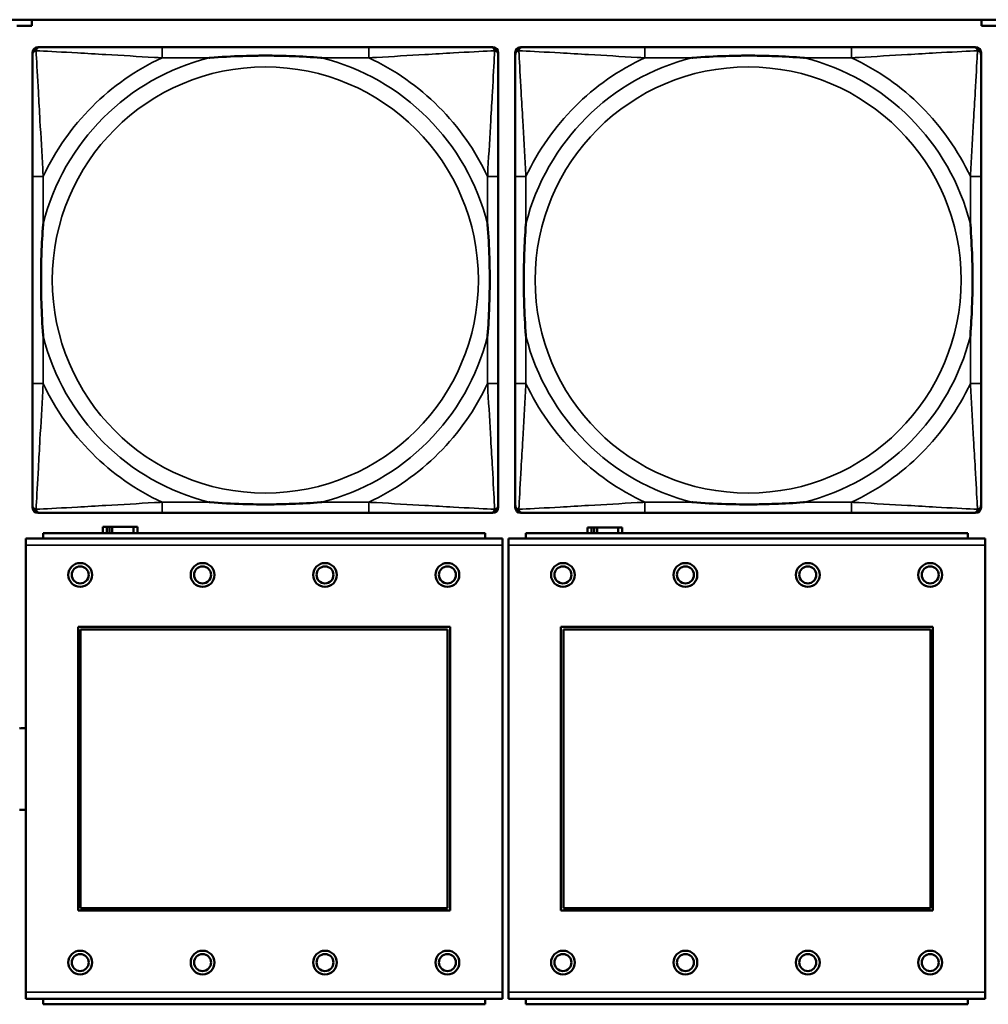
# Model space of a CAD drawing. Header units: inches. Extents: x 1.9 to 64.4, y 1.6 to 69.2.
# Tile 47 of 256: x 23.1 to 24.6, y 45.9 to 47.3. Entities that reach past the tile are written whole.
import ezdxf

# ---------------------------------------------------------------- set-up
doc = ezdxf.new("R2010")
doc.units = ezdxf.units.IN
doc.header["$MEASUREMENT"] = 0
doc.layers.add('Visible (ANSI)', color=7, linetype='Continuous', lineweight=50)
doc.layers.add('Visible Narrow (ANSI)', color=7, linetype='Continuous', lineweight=35)

msp = doc.modelspace()

# ---------------------------------------------------------------- linework, layer by layer
at = {"layer": 'Visible (ANSI)'}
for p, q in [((22.395, 47.3163), (45.17, 47.3163)), ((23.1561, 47.3071), (23.1341, 47.3071)), ((23.1561, 47.3163), (23.1561, 47.3071)), ((24.5531, 47.3071), (24.5531, 47.3163)), ((24.5751, 47.3071), (24.5531, 47.3071)), ((23.1651, 47.276), (23.169, 47.276)), ((23.6517, 47.276), (23.3477, 47.276)), ((23.8304, 47.276), (23.8343, 47.276)), ((23.8751, 47.276), (23.879, 47.276)), ((24.3617, 47.276), (24.0577, 47.276)), ((24.5404, 47.276), (24.5443, 47.276)), ((23.1572, 46.5989), (23.1572, 47.2681)), ((23.8422, 47.2681), (23.8422, 47.2642)), ((23.8672, 46.5989), (23.8672, 47.2681)), ((24.5522, 47.2681), (24.5522, 47.2642)), ((23.1572, 47.0855), (23.1572, 46.7815)), ((23.8422, 46.7815), (23.8422, 47.0855)), ((23.8672, 47.0855), (23.8672, 46.7815)), ((24.5522, 46.7815), (24.5522, 47.0855)), ((23.8422, 46.6028), (23.8422, 46.5989)), ((24.5522, 46.6028), (24.5522, 46.5989)), ((23.8343, 46.591), (23.1651, 46.591)), ((23.3477, 46.591), (23.6517, 46.591)), ((24.5443, 46.591), (23.8751, 46.591)), ((24.0577, 46.591), (24.3617, 46.591)), ((23.2664, 46.5706), (23.2606, 46.5706)), ((23.2606, 46.5706), (23.2606, 46.5614)), ((23.2664, 46.5706), (23.2704, 46.5706)), ((23.2664, 46.5614), (23.2664, 46.5706)), ((23.2704, 46.5614), (23.2704, 46.5706)), ((23.2704, 46.5706), (23.2745, 46.5706)), ((23.2745, 46.5706), (23.2745, 46.5614)), ((23.2745, 46.5706), (23.3057, 46.5706)), ((23.3057, 46.5706), (23.3057, 46.5614)), ((23.3116, 46.5706), (23.3057, 46.5706)), ((23.3116, 46.5614), (23.3116, 46.5706)), ((23.9794, 46.5696), (23.9736, 46.5696)), ((23.9736, 46.5696), (23.9736, 46.5614)), ((23.9794, 46.5696), (23.9834, 46.5696)), ((23.9794, 46.5614), (23.9794, 46.5696)), ((23.9834, 46.5614), (23.9834, 46.5696)), ((23.9834, 46.5696), (23.9875, 46.5696)), ((23.9875, 46.5696), (23.9875, 46.5614)), ((23.9875, 46.5696), (24.0187, 46.5696)), ((24.0187, 46.5696), (24.0187, 46.5614)), ((24.0246, 46.5696), (24.0187, 46.5696)), ((24.0246, 46.5614), (24.0246, 46.5696)), ((23.8484, 46.5534), (23.1474, 46.5534)), ((23.1474, 46.5434), (23.1474, 46.5534)), ((23.8229, 46.5614), (23.1729, 46.5614)), ((23.1729, 46.5534), (23.1729, 46.5614)), ((23.8229, 46.5614), (23.8229, 46.5534)), ((23.8484, 46.5534), (23.8484, 46.5434)), ((24.5584, 46.5534), (23.8574, 46.5534)), ((23.8574, 46.5434), (23.8574, 46.5534)), ((24.5329, 46.5614), (23.8829, 46.5614)), ((23.8829, 46.5534), (23.8829, 46.5614)), ((24.5329, 46.5614), (24.5329, 46.5534)), ((24.5584, 46.5534), (24.5584, 46.5434)), ((23.1474, 46.5434), (23.1474, 45.8864)), ((23.8484, 45.8864), (23.8484, 46.5434)), ((23.8574, 46.5434), (23.8574, 45.8864)), ((24.5584, 45.8864), (24.5584, 46.5434)), ((23.2244, 46.0064), (23.2244, 46.4234)), ((23.2244, 46.4234), (23.7714, 46.4234)), ((23.228, 46.4198), (23.7678, 46.4198)), ((23.228, 46.01), (23.228, 46.4198)), ((23.7678, 46.4198), (23.7678, 46.01)), ((23.7714, 46.4234), (23.7714, 46.0064)), ((23.9344, 46.0064), (23.9344, 46.4234)), ((23.9344, 46.4234), (24.4814, 46.4234)), ((23.938, 46.4198), (24.4778, 46.4198)), ((23.938, 46.01), (23.938, 46.4198)), ((24.4778, 46.4198), (24.4778, 46.01)), ((24.4814, 46.4234), (24.4814, 46.0064)), ((23.7714, 46.0064), (23.2244, 46.0064)), ((23.7678, 46.01), (23.228, 46.01)), ((24.4814, 46.0064), (23.9344, 46.0064)), ((24.4778, 46.01), (23.938, 46.01)), ((23.1474, 45.8764), (23.1474, 45.8864)), ((23.8484, 45.8864), (23.8484, 45.8764)), ((23.8574, 45.8764), (23.8574, 45.8864)), ((24.5584, 45.8864), (24.5584, 45.8764)), ((23.1474, 45.8764), (23.8484, 45.8764)), ((23.1729, 45.8764), (23.1729, 45.8684)), ((23.8229, 45.8684), (23.8229, 45.8764)), ((23.8574, 45.8764), (24.5584, 45.8764)), ((23.8829, 45.8764), (23.8829, 45.8684)), ((24.5329, 45.8684), (24.5329, 45.8764)), ((23.8229, 45.8684), (23.1729, 45.8684)), ((24.5329, 45.8684), (23.8829, 45.8684))]:
    msp.add_line(p, q, dxfattribs=at)
for centre, radius in [((23.2274, 46.4998), 0.0175), ((23.2274, 46.4998), 0.0125), ((23.4074, 46.4998), 0.0175), ((23.4074, 46.4998), 0.0125), ((23.5874, 46.4998), 0.0175), ((23.5874, 46.4998), 0.0125), ((23.7674, 46.4998), 0.0175), ((23.7674, 46.4998), 0.0125), ((23.9374, 46.4998), 0.0175), ((23.9374, 46.4998), 0.0125), ((24.1174, 46.4998), 0.0175), ((24.1174, 46.4998), 0.0125), ((24.2974, 46.4998), 0.0175), ((24.2974, 46.4998), 0.0125), ((24.4774, 46.4998), 0.0175), ((24.4774, 46.4998), 0.0125), ((23.2274, 45.9298), 0.0175), ((23.2274, 45.9298), 0.0125), ((23.4074, 45.9298), 0.0175), ((23.4074, 45.9298), 0.0125), ((23.5874, 45.9298), 0.0175), ((23.5874, 45.9298), 0.0125), ((23.7674, 45.9298), 0.0175), ((23.7674, 45.9298), 0.0125), ((23.9374, 45.9298), 0.0175), ((23.9374, 45.9298), 0.0125), ((24.1174, 45.9298), 0.0175), ((24.1174, 45.9298), 0.0125), ((24.2974, 45.9298), 0.0175), ((24.2974, 45.9298), 0.0125), ((24.4774, 45.9298), 0.0175), ((24.4774, 45.9298), 0.0125)]:
    msp.add_circle(centre, radius, dxfattribs=at)
for centre, radius, start, end in [((23.1651, 47.2681), 0.00787, 90, 180), ((23.169, 47.2642), 0.0118, 90, 180), ((23.8304, 47.2642), 0.0118, 0, 90), ((23.8343, 47.2681), 0.00787, 0, 90), ((23.8751, 47.2681), 0.00787, 90, 180), ((23.879, 47.2642), 0.0118, 90, 180), ((24.5404, 47.2642), 0.0118, 0, 90), ((24.5443, 47.2681), 0.00787, 0, 90), ((23.169, 46.6028), 0.0118, 180, 270), ((23.1651, 46.5989), 0.00787, 180, 270), ((23.8304, 46.6028), 0.0118, 270, 360), ((23.8343, 46.5989), 0.00787, 270, 0), ((23.879, 46.6028), 0.0118, 180, 270), ((23.8751, 46.5989), 0.00787, 180, 270), ((24.5404, 46.6028), 0.0118, 270, 360), ((24.5443, 46.5989), 0.00787, 270, 0), ((23.1431, 46.2144), 0.06, 85.9286, 94.5311), ((23.1431, 46.2144), 0.06, 265.4689, 274.0714)]:
    msp.add_arc(centre, radius, start, end, dxfattribs=at)
for points, knots in [([(23.3477, 47.276), (23.3442, 47.276), (23.3406, 47.276), (23.337, 47.276), (23.3038, 47.276), (23.2701, 47.276), (23.2392, 47.276), (23.2123, 47.276), (23.1867, 47.276), (23.1733, 47.276), (23.1717, 47.276), (23.1702, 47.276), (23.169, 47.276)], [0, 0, 0, 0, 0.0272471, 0.0272471, 0.0272471, 0.2790553, 0.2790553, 0.2790553, 0.4988354, 0.4988354, 0.4988354, 0.5252205, 0.5252205, 0.5252205, 0.5252205]), ([(23.8304, 47.276), (23.8155, 47.276), (23.7739, 47.276), (23.7333, 47.276), (23.7067, 47.276), (23.6789, 47.276), (23.6517, 47.276)], [-0.5252205, -0.5252205, -0.5252205, -0.5252205, -0.20743, -0.20743, -0.20743, 0, 0, 0, 0]), ([(24.0577, 47.276), (24.0542, 47.276), (24.0506, 47.276), (24.047, 47.276), (24.0138, 47.276), (23.9801, 47.276), (23.9492, 47.276), (23.9223, 47.276), (23.8967, 47.276), (23.8833, 47.276), (23.8817, 47.276), (23.8802, 47.276), (23.879, 47.276)], [0, 0, 0, 0, 0.0272471, 0.0272471, 0.0272471, 0.2790553, 0.2790553, 0.2790553, 0.4988354, 0.4988354, 0.4988354, 0.5252205, 0.5252205, 0.5252205, 0.5252205]), ([(24.5404, 47.276), (24.5255, 47.276), (24.4839, 47.276), (24.4433, 47.276), (24.4167, 47.276), (24.3889, 47.276), (24.3617, 47.276)], [-0.5252205, -0.5252205, -0.5252205, -0.5252205, -0.20743, -0.20743, -0.20743, 0, 0, 0, 0]), ([(23.1572, 47.2642), (23.1572, 47.2493), (23.1572, 47.2077), (23.1572, 47.1671), (23.1572, 47.1405), (23.1572, 47.1127), (23.1572, 47.0855)], [-0.5252205, -0.5252205, -0.5252205, -0.5252205, -0.20743, -0.20743, -0.20743, 0, 0, 0, 0]), ([(23.417, 47.2603), (23.4174, 47.2603), (23.4178, 47.2603), (23.4343, 47.2616), (23.4504, 47.2624), (23.4734, 47.2631), (23.4801, 47.2633), (23.4892, 47.2634), (23.4917, 47.2634), (23.4958, 47.2634), (23.4974, 47.2634), (23.5005, 47.2634), (23.502, 47.2634), (23.5056, 47.2634), (23.5077, 47.2634), (23.5138, 47.2634), (23.518, 47.2633), (23.5277, 47.2631), (23.5333, 47.2629), (23.5531, 47.2622), (23.5671, 47.2614), (23.5816, 47.2603), (23.582, 47.2603), (23.5825, 47.2603)], [-0.416114, -0.416114, -0.416114, -0.416114, -0.4127691, -0.4127691, -0.2896446, -0.2896446, -0.2388934, -0.2388934, -0.2201881, -0.2201881, -0.2080204, -0.2080204, -0.196499, -0.196499, -0.1809939, -0.1809939, -0.149741, -0.149741, -0.1073162, -0.1073162, 0, 0, 0.0033356, 0.0033356, 0.0033356, 0.0033356]), ([(23.8422, 47.0855), (23.8422, 47.089), (23.8422, 47.0926), (23.8422, 47.0962), (23.8422, 47.1294), (23.8422, 47.1631), (23.8422, 47.194), (23.8422, 47.2209), (23.8422, 47.2465), (23.8422, 47.2599), (23.8422, 47.2615), (23.8422, 47.263), (23.8422, 47.2642)], [0, 0, 0, 0, 0.0272471, 0.0272471, 0.0272471, 0.2790553, 0.2790553, 0.2790553, 0.4988354, 0.4988354, 0.4988354, 0.5252205, 0.5252205, 0.5252205, 0.5252205]), ([(23.8672, 47.2642), (23.8672, 47.2493), (23.8672, 47.2077), (23.8672, 47.1671), (23.8672, 47.1405), (23.8672, 47.1127), (23.8672, 47.0855)], [-0.5252205, -0.5252205, -0.5252205, -0.5252205, -0.20743, -0.20743, -0.20743, 0, 0, 0, 0]), ([(24.127, 47.2603), (24.1274, 47.2603), (24.1278, 47.2603), (24.1443, 47.2616), (24.1604, 47.2624), (24.1834, 47.2631), (24.1901, 47.2633), (24.1992, 47.2634), (24.2017, 47.2634), (24.2058, 47.2634), (24.2074, 47.2634), (24.2105, 47.2634), (24.212, 47.2634), (24.2156, 47.2634), (24.2177, 47.2634), (24.2238, 47.2634), (24.228, 47.2633), (24.2377, 47.2631), (24.2433, 47.2629), (24.2631, 47.2622), (24.2771, 47.2614), (24.2916, 47.2603), (24.292, 47.2603), (24.2925, 47.2603)], [-0.416114, -0.416114, -0.416114, -0.416114, -0.4127691, -0.4127691, -0.2896446, -0.2896446, -0.2388934, -0.2388934, -0.2201881, -0.2201881, -0.2080204, -0.2080204, -0.196499, -0.196499, -0.1809939, -0.1809939, -0.149741, -0.149741, -0.1073162, -0.1073162, 0, 0, 0.0033356, 0.0033356, 0.0033356, 0.0033356]), ([(24.5522, 47.0855), (24.5522, 47.089), (24.5522, 47.0926), (24.5522, 47.0962), (24.5522, 47.1294), (24.5522, 47.1631), (24.5522, 47.194), (24.5522, 47.2209), (24.5522, 47.2465), (24.5522, 47.2599), (24.5522, 47.2615), (24.5522, 47.263), (24.5522, 47.2642)], [0, 0, 0, 0, 0.0272471, 0.0272471, 0.0272471, 0.2790553, 0.2790553, 0.2790553, 0.4988354, 0.4988354, 0.4988354, 0.5252205, 0.5252205, 0.5252205, 0.5252205]), ([(23.1729, 46.8508), (23.1729, 46.8512), (23.1729, 46.8516), (23.1716, 46.8681), (23.1708, 46.8842), (23.1701, 46.9071), (23.1699, 46.9138), (23.1698, 46.923), (23.1698, 46.9255), (23.1698, 46.9296), (23.1698, 46.9312), (23.1698, 46.9343), (23.1698, 46.9358), (23.1698, 46.9394), (23.1698, 46.9415), (23.1698, 46.9476), (23.1699, 46.9518), (23.1701, 46.9615), (23.1703, 46.9671), (23.171, 46.9869), (23.1718, 47.0009), (23.1729, 47.0154), (23.1729, 47.0158), (23.1729, 47.0162)], [-0.416114, -0.416114, -0.416114, -0.416114, -0.4127691, -0.4127691, -0.2896446, -0.2896446, -0.2388934, -0.2388934, -0.2201881, -0.2201881, -0.2080204, -0.2080204, -0.196499, -0.196499, -0.1809939, -0.1809939, -0.149741, -0.149741, -0.1073162, -0.1073162, 0, 0, 0.0033356, 0.0033356, 0.0033356, 0.0033356]), ([(23.8265, 47.0162), (23.8265, 47.0158), (23.8265, 47.0154), (23.8278, 46.9989), (23.8286, 46.9828), (23.8294, 46.9599), (23.8295, 46.9532), (23.8296, 46.944), (23.8296, 46.9415), (23.8296, 46.9374), (23.8297, 46.9358), (23.8297, 46.9327), (23.8297, 46.9312), (23.8296, 46.9276), (23.8296, 46.9256), (23.8296, 46.9194), (23.8295, 46.9152), (23.8293, 46.9055), (23.8291, 46.8999), (23.8284, 46.8802), (23.8276, 46.8661), (23.8265, 46.8516), (23.8265, 46.8512), (23.8265, 46.8508)], [-0.416114, -0.416114, -0.416114, -0.416114, -0.4127691, -0.4127691, -0.2896446, -0.2896446, -0.2388934, -0.2388934, -0.2201881, -0.2201881, -0.2080204, -0.2080204, -0.196499, -0.196499, -0.1809939, -0.1809939, -0.149741, -0.149741, -0.1073162, -0.1073162, 0, 0, 0.0033356, 0.0033356, 0.0033356, 0.0033356]), ([(23.8829, 46.8508), (23.8829, 46.8512), (23.8829, 46.8516), (23.8816, 46.8681), (23.8808, 46.8842), (23.8801, 46.9071), (23.8799, 46.9138), (23.8798, 46.923), (23.8798, 46.9255), (23.8798, 46.9296), (23.8798, 46.9312), (23.8798, 46.9343), (23.8798, 46.9358), (23.8798, 46.9394), (23.8798, 46.9415), (23.8798, 46.9476), (23.8799, 46.9518), (23.8801, 46.9615), (23.8803, 46.9671), (23.881, 46.9869), (23.8818, 47.0009), (23.8829, 47.0154), (23.8829, 47.0158), (23.8829, 47.0162)], [-0.416114, -0.416114, -0.416114, -0.416114, -0.4127691, -0.4127691, -0.2896446, -0.2896446, -0.2388934, -0.2388934, -0.2201881, -0.2201881, -0.2080204, -0.2080204, -0.196499, -0.196499, -0.1809939, -0.1809939, -0.149741, -0.149741, -0.1073162, -0.1073162, 0, 0, 0.0033356, 0.0033356, 0.0033356, 0.0033356]), ([(24.5365, 47.0162), (24.5365, 47.0158), (24.5365, 47.0154), (24.5378, 46.9989), (24.5386, 46.9828), (24.5394, 46.9599), (24.5395, 46.9532), (24.5396, 46.944), (24.5396, 46.9415), (24.5396, 46.9374), (24.5397, 46.9358), (24.5397, 46.9327), (24.5397, 46.9312), (24.5396, 46.9276), (24.5396, 46.9256), (24.5396, 46.9194), (24.5395, 46.9152), (24.5393, 46.9055), (24.5391, 46.8999), (24.5384, 46.8802), (24.5376, 46.8661), (24.5365, 46.8516), (24.5365, 46.8512), (24.5365, 46.8508)], [-0.416114, -0.416114, -0.416114, -0.416114, -0.4127691, -0.4127691, -0.2896446, -0.2896446, -0.2388934, -0.2388934, -0.2201881, -0.2201881, -0.2080204, -0.2080204, -0.196499, -0.196499, -0.1809939, -0.1809939, -0.149741, -0.149741, -0.1073162, -0.1073162, 0, 0, 0.0033356, 0.0033356, 0.0033356, 0.0033356]), ([(23.1572, 46.7815), (23.1572, 46.7543), (23.1572, 46.7265), (23.1572, 46.6999), (23.1572, 46.6593), (23.1572, 46.6177), (23.1572, 46.6028)], [3.9382945, 3.9382945, 3.9382945, 3.9382945, 4.1457245, 4.1457245, 4.1457245, 4.463515, 4.463515, 4.463515, 4.463515]), ([(23.8422, 46.6028), (23.8422, 46.6177), (23.8422, 46.6593), (23.8422, 46.6999), (23.8422, 46.7265), (23.8422, 46.7543), (23.8422, 46.7815)], [-0.5252205, -0.5252205, -0.5252205, -0.5252205, -0.20743, -0.20743, -0.20743, 0, 0, 0, 0]), ([(23.8672, 46.7815), (23.8672, 46.7543), (23.8672, 46.7265), (23.8672, 46.6999), (23.8672, 46.6593), (23.8672, 46.6177), (23.8672, 46.6028)], [3.9382945, 3.9382945, 3.9382945, 3.9382945, 4.1457245, 4.1457245, 4.1457245, 4.463515, 4.463515, 4.463515, 4.463515]), ([(24.5522, 46.6028), (24.5522, 46.6177), (24.5522, 46.6593), (24.5522, 46.6999), (24.5522, 46.7265), (24.5522, 46.7543), (24.5522, 46.7815)], [-0.5252205, -0.5252205, -0.5252205, -0.5252205, -0.20743, -0.20743, -0.20743, 0, 0, 0, 0]), ([(23.5825, 46.6067), (23.582, 46.6067), (23.5816, 46.6067), (23.5671, 46.6056), (23.5531, 46.6048), (23.5333, 46.6041), (23.5277, 46.6039), (23.518, 46.6037), (23.5138, 46.6036), (23.5077, 46.6036), (23.5056, 46.6036), (23.502, 46.6036), (23.5005, 46.6036), (23.4974, 46.6036), (23.4958, 46.6036), (23.4917, 46.6036), (23.4892, 46.6036), (23.4801, 46.6037), (23.4734, 46.6039), (23.4504, 46.6046), (23.4343, 46.6054), (23.4178, 46.6067), (23.4174, 46.6067), (23.417, 46.6067)], [-0.4149464, -0.4149464, -0.4149464, -0.4149464, -0.41162, -0.41162, -0.3046026, -0.3046026, -0.2622958, -0.2622958, -0.23113, -0.23113, -0.215668, -0.215668, -0.2041787, -0.2041787, -0.1920448, -0.1920448, -0.1733916, -0.1733916, -0.1227817, -0.1227817, 0, 0, 0.0033356, 0.0033356, 0.0033356, 0.0033356]), ([(24.2925, 46.6067), (24.292, 46.6067), (24.2916, 46.6067), (24.2771, 46.6056), (24.2631, 46.6048), (24.2433, 46.6041), (24.2377, 46.6039), (24.228, 46.6037), (24.2238, 46.6036), (24.2177, 46.6036), (24.2156, 46.6036), (24.212, 46.6036), (24.2105, 46.6036), (24.2074, 46.6036), (24.2058, 46.6036), (24.2017, 46.6036), (24.1992, 46.6036), (24.1901, 46.6037), (24.1834, 46.6039), (24.1604, 46.6046), (24.1443, 46.6054), (24.1278, 46.6067), (24.1274, 46.6067), (24.127, 46.6067)], [-0.4149464, -0.4149464, -0.4149464, -0.4149464, -0.41162, -0.41162, -0.3046026, -0.3046026, -0.2622958, -0.2622958, -0.23113, -0.23113, -0.215668, -0.215668, -0.2041787, -0.2041787, -0.1920448, -0.1920448, -0.1733916, -0.1733916, -0.1227817, -0.1227817, 0, 0, 0.0033356, 0.0033356, 0.0033356, 0.0033356]), ([(23.169, 46.591), (23.1839, 46.591), (23.2255, 46.591), (23.2661, 46.591), (23.2927, 46.591), (23.3205, 46.591), (23.3477, 46.591)], [-0.5252205, -0.5252205, -0.5252205, -0.5252205, -0.20743, -0.20743, -0.20743, 0, 0, 0, 0]), ([(23.6517, 46.591), (23.6789, 46.591), (23.7067, 46.591), (23.7333, 46.591), (23.7739, 46.591), (23.8155, 46.591), (23.8304, 46.591)], [3.9382945, 3.9382945, 3.9382945, 3.9382945, 4.1457245, 4.1457245, 4.1457245, 4.463515, 4.463515, 4.463515, 4.463515]), ([(23.879, 46.591), (23.8939, 46.591), (23.9355, 46.591), (23.9761, 46.591), (24.0027, 46.591), (24.0305, 46.591), (24.0577, 46.591)], [-0.5252205, -0.5252205, -0.5252205, -0.5252205, -0.20743, -0.20743, -0.20743, 0, 0, 0, 0]), ([(24.3617, 46.591), (24.3889, 46.591), (24.4167, 46.591), (24.4433, 46.591), (24.4839, 46.591), (24.5255, 46.591), (24.5404, 46.591)], [3.9382945, 3.9382945, 3.9382945, 3.9382945, 4.1457245, 4.1457245, 4.1457245, 4.463515, 4.463515, 4.463515, 4.463515])]:
    msp.add_open_spline(points, degree=3, knots=knots, dxfattribs=at)
at = {"layer": 'Visible Narrow (ANSI)'}
for p, q in [((23.3477, 47.276), (23.3477, 47.2603)), ((23.6517, 47.276), (23.6517, 47.2603)), ((24.0577, 47.276), (24.0577, 47.2603)), ((24.3617, 47.276), (24.3617, 47.2603)), ((23.3477, 47.2603), (23.417, 47.2603)), ((23.5825, 47.2603), (23.6517, 47.2603)), ((24.0577, 47.2603), (24.127, 47.2603)), ((24.2925, 47.2603), (24.3617, 47.2603)), ((23.1729, 47.0855), (23.1572, 47.0855)), ((23.1729, 47.0162), (23.1729, 47.0855)), ((23.8422, 47.0855), (23.8265, 47.0855)), ((23.8265, 47.0855), (23.8265, 47.0162)), ((23.8829, 47.0855), (23.8672, 47.0855)), ((23.8829, 47.0162), (23.8829, 47.0855)), ((24.5522, 47.0855), (24.5365, 47.0855)), ((24.5365, 47.0855), (24.5365, 47.0162)), ((23.1729, 46.7815), (23.1729, 46.8508)), ((23.8265, 46.8508), (23.8265, 46.7815)), ((23.8829, 46.7815), (23.8829, 46.8508)), ((24.5365, 46.8508), (24.5365, 46.7815)), ((23.1729, 46.7815), (23.1572, 46.7815)), ((23.8422, 46.7815), (23.8265, 46.7815)), ((23.8829, 46.7815), (23.8672, 46.7815)), ((24.5522, 46.7815), (24.5365, 46.7815)), ((23.3477, 46.6067), (23.3477, 46.591)), ((23.417, 46.6067), (23.3477, 46.6067)), ((23.6517, 46.6067), (23.5825, 46.6067)), ((23.6517, 46.6067), (23.6517, 46.591)), ((24.0577, 46.6067), (24.0577, 46.591)), ((24.127, 46.6067), (24.0577, 46.6067)), ((24.3617, 46.6067), (24.2925, 46.6067)), ((24.3617, 46.6067), (24.3617, 46.591)), ((23.1474, 46.5434), (23.8484, 46.5434)), ((23.8574, 46.5434), (24.5584, 46.5434)), ((23.8484, 45.8864), (23.1474, 45.8864)), ((24.5584, 45.8864), (23.8574, 45.8864))]:
    msp.add_line(p, q, dxfattribs=at)
for centre in [(23.4997, 46.9335), (24.2097, 46.9335)]:
    msp.add_circle(centre, 0.3133, dxfattribs=at)
for centre, radius, start, end in [((23.4997, 46.9335), 0.3371, 104.2103, 165.7897), ((23.4997, 46.9335), 0.3604, 114.9407, 155.0593), ((23.4997, 46.9335), 0.3371, 14.2103, 75.7897), ((23.4997, 46.9335), 0.3604, 24.9407, 65.0593), ((24.2097, 46.9335), 0.3371, 104.2103, 165.7897), ((24.2097, 46.9335), 0.3604, 114.9407, 155.0593), ((24.2097, 46.9335), 0.3371, 14.2103, 75.7897), ((24.2097, 46.9335), 0.3604, 24.9407, 65.0593), ((23.4997, 46.9335), 0.3371, 194.2103, 255.7897), ((23.4997, 46.9335), 0.3371, 284.2103, 345.7897), ((24.2097, 46.9335), 0.3371, 194.2103, 255.7897), ((24.2097, 46.9335), 0.3371, 284.2103, 345.7897), ((23.4997, 46.9335), 0.3604, 204.9407, 245.0593), ((23.4997, 46.9335), 0.3604, 294.9407, 335.0593), ((24.2097, 46.9335), 0.3604, 204.9407, 245.0593), ((24.2097, 46.9335), 0.3604, 294.9407, 335.0593)]:
    msp.add_arc(centre, radius, start, end, dxfattribs=at)
for points, knots in [([(23.1625, 47.2707), (23.1627, 47.2713), (23.1629, 47.2719), (23.1634, 47.2729), (23.1637, 47.2734), (23.1643, 47.2741), (23.1646, 47.2744), (23.165, 47.2747), (23.1651, 47.2748), (23.1655, 47.2751), (23.1658, 47.2752), (23.1664, 47.2755), (23.1668, 47.2757), (23.1678, 47.2759), (23.1684, 47.276), (23.169, 47.276)], [-0.00012419, -0.00012419, -0.00012419, -0.00012419, 0.00449537, 0.00449537, 0.00977487, 0.00977487, 0.01307456, 0.01307456, 0.0147244, 0.0147244, 0.01736415, 0.01736415, 0.02158775, 0.02158775, 0.02627331, 0.02627331, 0.02627331, 0.02627331]), ([(23.8304, 47.276), (23.831, 47.276), (23.8316, 47.2759), (23.8326, 47.2757), (23.833, 47.2755), (23.8337, 47.2752), (23.8339, 47.2751), (23.8343, 47.2748), (23.8344, 47.2747), (23.8348, 47.2744), (23.8351, 47.2741), (23.8357, 47.2734), (23.836, 47.2729), (23.8365, 47.2719), (23.8368, 47.2713), (23.8369, 47.2707)], [-0.02627331, -0.02627331, -0.02627331, -0.02627331, -0.02158775, -0.02158775, -0.01736415, -0.01736415, -0.0147244, -0.0147244, -0.01307456, -0.01307456, -0.00977487, -0.00977487, -0.00449537, -0.00449537, 0.00012419, 0.00012419, 0.00012419, 0.00012419]), ([(23.8725, 47.2707), (23.8727, 47.2713), (23.8729, 47.2719), (23.8734, 47.2729), (23.8737, 47.2734), (23.8743, 47.2741), (23.8746, 47.2744), (23.875, 47.2747), (23.8751, 47.2748), (23.8755, 47.2751), (23.8758, 47.2752), (23.8764, 47.2755), (23.8768, 47.2757), (23.8778, 47.2759), (23.8784, 47.276), (23.879, 47.276)], [-0.00012419, -0.00012419, -0.00012419, -0.00012419, 0.00449537, 0.00449537, 0.00977487, 0.00977487, 0.01307456, 0.01307456, 0.0147244, 0.0147244, 0.01736415, 0.01736415, 0.02158775, 0.02158775, 0.02627331, 0.02627331, 0.02627331, 0.02627331]), ([(24.5404, 47.276), (24.541, 47.276), (24.5416, 47.2759), (24.5426, 47.2757), (24.543, 47.2755), (24.5437, 47.2752), (24.5439, 47.2751), (24.5443, 47.2748), (24.5444, 47.2747), (24.5448, 47.2744), (24.5451, 47.2741), (24.5457, 47.2734), (24.546, 47.2729), (24.5465, 47.2719), (24.5468, 47.2713), (24.5469, 47.2707)], [-0.02627331, -0.02627331, -0.02627331, -0.02627331, -0.02158775, -0.02158775, -0.01736415, -0.01736415, -0.0147244, -0.0147244, -0.01307456, -0.01307456, -0.00977487, -0.00977487, -0.00449537, -0.00449537, 0.00012419, 0.00012419, 0.00012419, 0.00012419]), ([(23.1572, 47.2642), (23.1572, 47.2648), (23.1573, 47.2654), (23.1575, 47.2664), (23.1577, 47.2668), (23.158, 47.2675), (23.1581, 47.2677), (23.1584, 47.2681), (23.1585, 47.2682), (23.1588, 47.2686), (23.1591, 47.2689), (23.1598, 47.2695), (23.1603, 47.2698), (23.1614, 47.2703), (23.1619, 47.2706), (23.1625, 47.2707)], [-0.02627331, -0.02627331, -0.02627331, -0.02627331, -0.02158775, -0.02158775, -0.01736415, -0.01736415, -0.0147244, -0.0147244, -0.01307456, -0.01307456, -0.00977487, -0.00977487, -0.00449537, -0.00449537, 0.00012419, 0.00012419, 0.00012419, 0.00012419]), ([(23.1729, 47.0855), (23.1727, 47.0892), (23.1725, 47.093), (23.171, 47.1203), (23.1696, 47.1445), (23.1674, 47.1824), (23.1666, 47.1964), (23.1646, 47.2316), (23.1635, 47.2518), (23.1627, 47.2672), (23.1626, 47.269), (23.1625, 47.2707)], [0, 0, 0, 0, 0.0278591, 0.0278591, 0.201273, 0.201273, 0.3066357, 0.3066357, 0.475216, 0.475216, 0.5007189, 0.5007189, 0.5007189, 0.5007189]), ([(23.1625, 47.2707), (23.1642, 47.2706), (23.166, 47.2705), (23.1814, 47.2697), (23.2016, 47.2687), (23.2368, 47.2667), (23.2508, 47.2658), (23.2887, 47.2636), (23.3129, 47.2622), (23.3402, 47.2607), (23.344, 47.2605), (23.3477, 47.2603)], [-0.5007189, -0.5007189, -0.5007189, -0.5007189, -0.475216, -0.475216, -0.3066357, -0.3066357, -0.201273, -0.201273, -0.0278591, -0.0278591, 0, 0, 0, 0]), ([(23.6517, 47.2603), (23.6554, 47.2605), (23.6592, 47.2607), (23.6865, 47.2622), (23.7107, 47.2636), (23.7486, 47.2658), (23.7626, 47.2667), (23.7979, 47.2687), (23.818, 47.2697), (23.8334, 47.2705), (23.8352, 47.2706), (23.8369, 47.2707)], [0, 0, 0, 0, 0.0278591, 0.0278591, 0.201273, 0.201273, 0.3066357, 0.3066357, 0.475216, 0.475216, 0.5007189, 0.5007189, 0.5007189, 0.5007189]), ([(23.8369, 47.2707), (23.8369, 47.269), (23.8368, 47.2672), (23.8359, 47.2518), (23.8349, 47.2316), (23.8329, 47.1964), (23.832, 47.1824), (23.8298, 47.1445), (23.8284, 47.1203), (23.8269, 47.093), (23.8267, 47.0892), (23.8265, 47.0855)], [-0.5007189, -0.5007189, -0.5007189, -0.5007189, -0.475216, -0.475216, -0.3066357, -0.3066357, -0.201273, -0.201273, -0.0278591, -0.0278591, 0, 0, 0, 0]), ([(23.8369, 47.2707), (23.8375, 47.2706), (23.8381, 47.2703), (23.8391, 47.2698), (23.8396, 47.2695), (23.8403, 47.2689), (23.8406, 47.2686), (23.8409, 47.2682), (23.841, 47.2681), (23.8413, 47.2677), (23.8414, 47.2675), (23.8417, 47.2668), (23.8419, 47.2664), (23.8422, 47.2654), (23.8422, 47.2648), (23.8422, 47.2642)], [-0.00012419, -0.00012419, -0.00012419, -0.00012419, 0.00449537, 0.00449537, 0.00977487, 0.00977487, 0.01307456, 0.01307456, 0.0147244, 0.0147244, 0.01736415, 0.01736415, 0.02158775, 0.02158775, 0.02627331, 0.02627331, 0.02627331, 0.02627331]), ([(23.8672, 47.2642), (23.8672, 47.2648), (23.8673, 47.2654), (23.8675, 47.2664), (23.8677, 47.2668), (23.868, 47.2675), (23.8681, 47.2677), (23.8684, 47.2681), (23.8685, 47.2682), (23.8688, 47.2686), (23.8691, 47.2689), (23.8698, 47.2695), (23.8703, 47.2698), (23.8714, 47.2703), (23.8719, 47.2706), (23.8725, 47.2707)], [-0.02627331, -0.02627331, -0.02627331, -0.02627331, -0.02158775, -0.02158775, -0.01736415, -0.01736415, -0.0147244, -0.0147244, -0.01307456, -0.01307456, -0.00977487, -0.00977487, -0.00449537, -0.00449537, 0.00012419, 0.00012419, 0.00012419, 0.00012419]), ([(23.8829, 47.0855), (23.8827, 47.0892), (23.8825, 47.093), (23.881, 47.1203), (23.8796, 47.1445), (23.8774, 47.1824), (23.8766, 47.1964), (23.8746, 47.2316), (23.8735, 47.2518), (23.8727, 47.2672), (23.8726, 47.269), (23.8725, 47.2707)], [0, 0, 0, 0, 0.0278591, 0.0278591, 0.201273, 0.201273, 0.3066357, 0.3066357, 0.475216, 0.475216, 0.5007189, 0.5007189, 0.5007189, 0.5007189]), ([(23.8725, 47.2707), (23.8742, 47.2706), (23.876, 47.2705), (23.8914, 47.2697), (23.9116, 47.2687), (23.9468, 47.2667), (23.9608, 47.2658), (23.9987, 47.2636), (24.0229, 47.2622), (24.0502, 47.2607), (24.054, 47.2605), (24.0577, 47.2603)], [-0.5007189, -0.5007189, -0.5007189, -0.5007189, -0.475216, -0.475216, -0.3066357, -0.3066357, -0.201273, -0.201273, -0.0278591, -0.0278591, 0, 0, 0, 0]), ([(24.3617, 47.2603), (24.3654, 47.2605), (24.3692, 47.2607), (24.3965, 47.2622), (24.4207, 47.2636), (24.4586, 47.2658), (24.4726, 47.2667), (24.5079, 47.2687), (24.528, 47.2697), (24.5434, 47.2705), (24.5452, 47.2706), (24.5469, 47.2707)], [0, 0, 0, 0, 0.0278591, 0.0278591, 0.201273, 0.201273, 0.3066357, 0.3066357, 0.475216, 0.475216, 0.5007189, 0.5007189, 0.5007189, 0.5007189]), ([(24.5469, 47.2707), (24.5469, 47.269), (24.5468, 47.2672), (24.5459, 47.2518), (24.5449, 47.2316), (24.5429, 47.1964), (24.542, 47.1824), (24.5398, 47.1445), (24.5384, 47.1203), (24.5369, 47.093), (24.5367, 47.0892), (24.5365, 47.0855)], [-0.5007189, -0.5007189, -0.5007189, -0.5007189, -0.475216, -0.475216, -0.3066357, -0.3066357, -0.201273, -0.201273, -0.0278591, -0.0278591, 0, 0, 0, 0]), ([(24.5469, 47.2707), (24.5475, 47.2706), (24.5481, 47.2703), (24.5491, 47.2698), (24.5496, 47.2695), (24.5503, 47.2689), (24.5506, 47.2686), (24.5509, 47.2682), (24.551, 47.2681), (24.5513, 47.2677), (24.5514, 47.2675), (24.5517, 47.2668), (24.5519, 47.2664), (24.5522, 47.2654), (24.5522, 47.2648), (24.5522, 47.2642)], [-0.00012419, -0.00012419, -0.00012419, -0.00012419, 0.00449537, 0.00449537, 0.00977487, 0.00977487, 0.01307456, 0.01307456, 0.0147244, 0.0147244, 0.01736415, 0.01736415, 0.02158775, 0.02158775, 0.02627331, 0.02627331, 0.02627331, 0.02627331]), ([(23.1625, 46.5963), (23.1626, 46.598), (23.1627, 46.5998), (23.1635, 46.6152), (23.1646, 46.6354), (23.1666, 46.6706), (23.1674, 46.6846), (23.1696, 46.7225), (23.171, 46.7467), (23.1725, 46.774), (23.1727, 46.7778), (23.1729, 46.7815)], [-4.4390134, -4.4390134, -4.4390134, -4.4390134, -4.4135105, -4.4135105, -4.2449302, -4.2449302, -4.1395675, -4.1395675, -3.9661536, -3.9661536, -3.9382945, -3.9382945, -3.9382945, -3.9382945]), ([(23.8265, 46.7815), (23.8267, 46.7778), (23.8269, 46.774), (23.8284, 46.7467), (23.8298, 46.7225), (23.832, 46.6846), (23.8329, 46.6706), (23.8349, 46.6354), (23.8359, 46.6152), (23.8368, 46.5998), (23.8369, 46.598), (23.8369, 46.5963)], [0, 0, 0, 0, 0.0278591, 0.0278591, 0.201273, 0.201273, 0.3066357, 0.3066357, 0.475216, 0.475216, 0.5007189, 0.5007189, 0.5007189, 0.5007189]), ([(23.8725, 46.5963), (23.8726, 46.598), (23.8727, 46.5998), (23.8735, 46.6152), (23.8746, 46.6354), (23.8766, 46.6706), (23.8774, 46.6846), (23.8796, 46.7225), (23.881, 46.7467), (23.8825, 46.774), (23.8827, 46.7778), (23.8829, 46.7815)], [-4.4390134, -4.4390134, -4.4390134, -4.4390134, -4.4135105, -4.4135105, -4.2449302, -4.2449302, -4.1395675, -4.1395675, -3.9661536, -3.9661536, -3.9382945, -3.9382945, -3.9382945, -3.9382945]), ([(24.5365, 46.7815), (24.5367, 46.7778), (24.5369, 46.774), (24.5384, 46.7467), (24.5398, 46.7225), (24.542, 46.6846), (24.5429, 46.6706), (24.5449, 46.6354), (24.5459, 46.6152), (24.5468, 46.5998), (24.5469, 46.598), (24.5469, 46.5963)], [0, 0, 0, 0, 0.0278591, 0.0278591, 0.201273, 0.201273, 0.3066357, 0.3066357, 0.475216, 0.475216, 0.5007189, 0.5007189, 0.5007189, 0.5007189]), ([(23.1625, 46.5963), (23.1619, 46.5964), (23.1614, 46.5967), (23.1603, 46.5972), (23.1598, 46.5975), (23.1591, 46.5981), (23.1588, 46.5984), (23.1585, 46.5988), (23.1584, 46.5989), (23.1581, 46.5993), (23.158, 46.5995), (23.1577, 46.6002), (23.1575, 46.6006), (23.1573, 46.6016), (23.1572, 46.6022), (23.1572, 46.6028)], [-0.00012419, -0.00012419, -0.00012419, -0.00012419, 0.00449537, 0.00449537, 0.00977487, 0.00977487, 0.01307456, 0.01307456, 0.0147244, 0.0147244, 0.01736415, 0.01736415, 0.02158775, 0.02158775, 0.02627331, 0.02627331, 0.02627331, 0.02627331]), ([(23.3477, 46.6067), (23.344, 46.6065), (23.3402, 46.6063), (23.3129, 46.6048), (23.2887, 46.6034), (23.2508, 46.6012), (23.2368, 46.6003), (23.2016, 46.5984), (23.1814, 46.5973), (23.166, 46.5965), (23.1642, 46.5964), (23.1625, 46.5963)], [0, 0, 0, 0, 0.0278591, 0.0278591, 0.201273, 0.201273, 0.3066357, 0.3066357, 0.475216, 0.475216, 0.5007189, 0.5007189, 0.5007189, 0.5007189]), ([(23.169, 46.591), (23.1684, 46.591), (23.1678, 46.5911), (23.1668, 46.5913), (23.1664, 46.5915), (23.1658, 46.5918), (23.1655, 46.5919), (23.1651, 46.5922), (23.165, 46.5923), (23.1646, 46.5926), (23.1643, 46.5929), (23.1637, 46.5936), (23.1634, 46.5941), (23.1629, 46.5951), (23.1627, 46.5957), (23.1625, 46.5963)], [-0.02627331, -0.02627331, -0.02627331, -0.02627331, -0.02158775, -0.02158775, -0.01736415, -0.01736415, -0.0147244, -0.0147244, -0.01307456, -0.01307456, -0.00977487, -0.00977487, -0.00449537, -0.00449537, 0.00012419, 0.00012419, 0.00012419, 0.00012419]), ([(23.8369, 46.5963), (23.8352, 46.5964), (23.8334, 46.5965), (23.818, 46.5973), (23.7979, 46.5984), (23.7626, 46.6003), (23.7486, 46.6012), (23.7107, 46.6034), (23.6865, 46.6048), (23.6592, 46.6063), (23.6554, 46.6065), (23.6517, 46.6067)], [-4.4390134, -4.4390134, -4.4390134, -4.4390134, -4.4135105, -4.4135105, -4.2449302, -4.2449302, -4.1395675, -4.1395675, -3.9661536, -3.9661536, -3.9382945, -3.9382945, -3.9382945, -3.9382945]), ([(23.8369, 46.5963), (23.8368, 46.5957), (23.8365, 46.5951), (23.836, 46.5941), (23.8357, 46.5936), (23.8351, 46.5929), (23.8348, 46.5926), (23.8344, 46.5923), (23.8343, 46.5922), (23.8339, 46.5919), (23.8337, 46.5918), (23.833, 46.5915), (23.8326, 46.5913), (23.8316, 46.5911), (23.831, 46.591), (23.8304, 46.591)], [-0.00012419, -0.00012419, -0.00012419, -0.00012419, 0.00449537, 0.00449537, 0.00977487, 0.00977487, 0.01307456, 0.01307456, 0.0147244, 0.0147244, 0.01736415, 0.01736415, 0.02158775, 0.02158775, 0.02627331, 0.02627331, 0.02627331, 0.02627331]), ([(23.8422, 46.6028), (23.8422, 46.6022), (23.8422, 46.6016), (23.8419, 46.6006), (23.8417, 46.6002), (23.8414, 46.5995), (23.8413, 46.5993), (23.841, 46.5989), (23.8409, 46.5988), (23.8406, 46.5984), (23.8403, 46.5981), (23.8396, 46.5975), (23.8391, 46.5972), (23.8381, 46.5967), (23.8375, 46.5964), (23.8369, 46.5963)], [-0.02627331, -0.02627331, -0.02627331, -0.02627331, -0.02158775, -0.02158775, -0.01736415, -0.01736415, -0.0147244, -0.0147244, -0.01307456, -0.01307456, -0.00977487, -0.00977487, -0.00449537, -0.00449537, 0.00012419, 0.00012419, 0.00012419, 0.00012419]), ([(23.8725, 46.5963), (23.8719, 46.5964), (23.8714, 46.5967), (23.8703, 46.5972), (23.8698, 46.5975), (23.8691, 46.5981), (23.8688, 46.5984), (23.8685, 46.5988), (23.8684, 46.5989), (23.8681, 46.5993), (23.868, 46.5995), (23.8677, 46.6002), (23.8675, 46.6006), (23.8673, 46.6016), (23.8672, 46.6022), (23.8672, 46.6028)], [-0.00012419, -0.00012419, -0.00012419, -0.00012419, 0.00449537, 0.00449537, 0.00977487, 0.00977487, 0.01307456, 0.01307456, 0.0147244, 0.0147244, 0.01736415, 0.01736415, 0.02158775, 0.02158775, 0.02627331, 0.02627331, 0.02627331, 0.02627331]), ([(24.0577, 46.6067), (24.054, 46.6065), (24.0502, 46.6063), (24.0229, 46.6048), (23.9987, 46.6034), (23.9608, 46.6012), (23.9468, 46.6003), (23.9116, 46.5984), (23.8914, 46.5973), (23.876, 46.5965), (23.8742, 46.5964), (23.8725, 46.5963)], [0, 0, 0, 0, 0.0278591, 0.0278591, 0.201273, 0.201273, 0.3066357, 0.3066357, 0.475216, 0.475216, 0.5007189, 0.5007189, 0.5007189, 0.5007189]), ([(23.879, 46.591), (23.8784, 46.591), (23.8778, 46.5911), (23.8768, 46.5913), (23.8764, 46.5915), (23.8758, 46.5918), (23.8755, 46.5919), (23.8751, 46.5922), (23.875, 46.5923), (23.8746, 46.5926), (23.8743, 46.5929), (23.8737, 46.5936), (23.8734, 46.5941), (23.8729, 46.5951), (23.8727, 46.5957), (23.8725, 46.5963)], [-0.02627331, -0.02627331, -0.02627331, -0.02627331, -0.02158775, -0.02158775, -0.01736415, -0.01736415, -0.0147244, -0.0147244, -0.01307456, -0.01307456, -0.00977487, -0.00977487, -0.00449537, -0.00449537, 0.00012419, 0.00012419, 0.00012419, 0.00012419]), ([(24.5469, 46.5963), (24.5452, 46.5964), (24.5434, 46.5965), (24.528, 46.5973), (24.5079, 46.5984), (24.4726, 46.6003), (24.4586, 46.6012), (24.4207, 46.6034), (24.3965, 46.6048), (24.3692, 46.6063), (24.3654, 46.6065), (24.3617, 46.6067)], [-4.4390134, -4.4390134, -4.4390134, -4.4390134, -4.4135105, -4.4135105, -4.2449302, -4.2449302, -4.1395675, -4.1395675, -3.9661536, -3.9661536, -3.9382945, -3.9382945, -3.9382945, -3.9382945]), ([(24.5469, 46.5963), (24.5468, 46.5957), (24.5465, 46.5951), (24.546, 46.5941), (24.5457, 46.5936), (24.5451, 46.5929), (24.5448, 46.5926), (24.5444, 46.5923), (24.5443, 46.5922), (24.5439, 46.5919), (24.5437, 46.5918), (24.543, 46.5915), (24.5426, 46.5913), (24.5416, 46.5911), (24.541, 46.591), (24.5404, 46.591)], [-0.00012419, -0.00012419, -0.00012419, -0.00012419, 0.00449537, 0.00449537, 0.00977487, 0.00977487, 0.01307456, 0.01307456, 0.0147244, 0.0147244, 0.01736415, 0.01736415, 0.02158775, 0.02158775, 0.02627331, 0.02627331, 0.02627331, 0.02627331]), ([(24.5522, 46.6028), (24.5522, 46.6022), (24.5522, 46.6016), (24.5519, 46.6006), (24.5517, 46.6002), (24.5514, 46.5995), (24.5513, 46.5993), (24.551, 46.5989), (24.5509, 46.5988), (24.5506, 46.5984), (24.5503, 46.5981), (24.5496, 46.5975), (24.5491, 46.5972), (24.5481, 46.5967), (24.5475, 46.5964), (24.5469, 46.5963)], [-0.02627331, -0.02627331, -0.02627331, -0.02627331, -0.02158775, -0.02158775, -0.01736415, -0.01736415, -0.0147244, -0.0147244, -0.01307456, -0.01307456, -0.00977487, -0.00977487, -0.00449537, -0.00449537, 0.00012419, 0.00012419, 0.00012419, 0.00012419])]:
    msp.add_open_spline(points, degree=3, knots=knots, dxfattribs=at)

doc.saveas('drawing.dxf')
